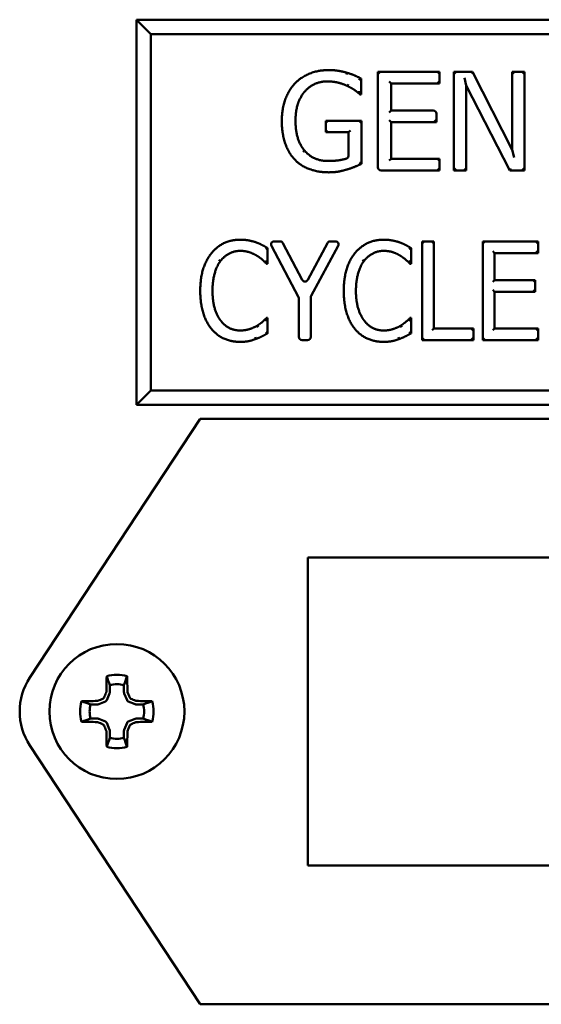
# Model space of a CAD drawing. Header units: inches. Extents: x 0 to 102, y 2 to 64.
# Tile 6 of 13: x 56.587 to 57.434, y 44.41 to 46.008. Entities that reach past the tile are written whole.
import ezdxf

# ---------------------------------------------------------------- set-up
doc = ezdxf.new("R2010")
doc.units = ezdxf.units.IN
doc.header["$LTSCALE"] = 3
doc.header["$MEASUREMENT"] = 0
doc.layers.add('Visible (ANSI)', color=7, linetype='Continuous', lineweight=50)

msp = doc.modelspace()

# ---------------------------------------------------------------- linework, layer by layer
at = {"layer": 'Visible (ANSI)'}
for p, q in [((58.464, 46.0077), (56.7765, 46.0077)), ((56.7999, 45.9843), (56.7765, 46.0077)), ((56.7765, 46.0077), (56.7765, 45.3827)), ((56.7999, 45.9843), (58.4406, 45.9843)), ((56.7999, 45.4062), (56.7999, 45.9843)), ((57.1175, 45.9188), (57.1183, 45.9216)), ((57.141, 45.9123), (57.141, 45.8866)), ((57.1714, 45.9202), (57.1684, 45.9232)), ((57.1684, 45.7682), (57.1684, 45.9232)), ((57.1684, 45.9232), (57.2685, 45.9232)), ((57.2655, 45.9202), (57.2685, 45.9232)), ((57.2685, 45.9232), (57.2685, 45.9043)), ((57.2948, 45.9202), (57.2918, 45.9232)), ((57.2918, 45.7632), (57.2918, 45.9232)), ((57.2918, 45.9232), (57.322, 45.9232)), ((57.3087, 45.9136), (57.3117, 45.9011)), ((57.3202, 45.9202), (57.322, 45.9232)), ((57.322, 45.9232), (57.3865, 45.7965)), ((57.3895, 45.9202), (57.3865, 45.9232)), ((57.3865, 45.7965), (57.3865, 45.9232)), ((57.3865, 45.9232), (57.4063, 45.9232)), ((57.4033, 45.9202), (57.4063, 45.9232)), ((57.4063, 45.9232), (57.4063, 45.7632)), ((57.1867, 45.9073), (57.1897, 45.9043)), ((57.2685, 45.9043), (57.1897, 45.9043)), ((57.1897, 45.9043), (57.1897, 45.8604)), ((57.2655, 45.9073), (57.2685, 45.9043)), ((57.3117, 45.9011), (57.3117, 45.7632)), ((57.3825, 45.7632), (57.3117, 45.9011)), ((57.141, 45.8866), (57.1392, 45.8866)), ((57.1397, 45.8879), (57.141, 45.8866)), ((57.1867, 45.8574), (57.1897, 45.8604)), ((57.1897, 45.8604), (57.2582, 45.8604)), ((57.1867, 45.8445), (57.1897, 45.8415)), ((57.2602, 45.8445), (57.2632, 45.8415)), ((57.2632, 45.8554), (57.2632, 45.8415)), ((57.0866, 45.8407), (57.0836, 45.8437)), ((57.0836, 45.825), (57.0836, 45.8437)), ((57.0836, 45.8437), (57.1417, 45.8437)), ((57.1387, 45.8407), (57.1417, 45.8437)), ((57.1417, 45.8437), (57.1417, 45.7738)), ((57.2632, 45.8415), (57.1897, 45.8415)), ((57.1897, 45.8415), (57.1897, 45.7821)), ((57.0866, 45.828), (57.0836, 45.825)), ((57.1207, 45.825), (57.0836, 45.825)), ((57.1237, 45.828), (57.1207, 45.825)), ((57.1207, 45.7871), (57.1207, 45.825)), ((57.3895, 45.784), (57.3865, 45.7965)), ((57.1867, 45.7791), (57.1897, 45.7821)), ((57.1897, 45.7821), (57.2685, 45.7821)), ((57.2655, 45.7791), (57.2685, 45.7821)), ((57.2685, 45.7821), (57.2685, 45.7632)), ((57.2655, 45.7662), (57.2685, 45.7632)), ((57.2948, 45.7662), (57.2918, 45.7632)), ((57.3087, 45.7662), (57.3117, 45.7632)), ((57.3843, 45.7662), (57.3825, 45.7632)), ((57.4033, 45.7662), (57.4063, 45.7632)), ((57.2685, 45.7632), (57.1734, 45.7632)), ((57.3117, 45.7632), (57.2918, 45.7632)), ((57.4063, 45.7632), (57.3825, 45.7632)), ((56.9893, 45.6373), (56.9893, 45.6116)), ((57.0396, 45.5576), (56.9954, 45.6406)), ((56.9999, 45.648), (57.0098, 45.648)), ((57.0142, 45.6453), (57.0456, 45.5856)), ((57.0544, 45.5856), (57.0863, 45.6453)), ((57.1039, 45.6406), (57.06, 45.5599)), ((57.0907, 45.648), (57.0995, 45.648)), ((57.2222, 45.6373), (57.2222, 45.6116)), ((57.2431, 45.645), (57.2401, 45.648)), ((57.2401, 45.488), (57.2401, 45.648)), ((57.2401, 45.648), (57.2593, 45.648)), ((57.2563, 45.645), (57.2593, 45.648)), ((57.2593, 45.648), (57.2593, 45.5069)), ((57.3415, 45.645), (57.3385, 45.648)), ((57.3385, 45.488), (57.3385, 45.648)), ((57.3385, 45.648), (57.4285, 45.648)), ((57.4255, 45.645), (57.4285, 45.648)), ((57.4285, 45.648), (57.4285, 45.629)), ((57.3547, 45.632), (57.3577, 45.629)), ((57.4285, 45.629), (57.3577, 45.629)), ((57.3577, 45.629), (57.3577, 45.5852)), ((57.4255, 45.632), (57.4285, 45.629)), ((56.9103, 45.618), (56.9127, 45.6162)), ((56.9893, 45.6116), (56.9878, 45.6116)), ((56.9882, 45.6127), (56.9893, 45.6116)), ((57.1432, 45.618), (57.1456, 45.6162)), ((57.2222, 45.6116), (57.2206, 45.6116)), ((57.2211, 45.6127), (57.2222, 45.6116)), ((57.3547, 45.5822), (57.3577, 45.5852)), ((57.3577, 45.5852), (57.4237, 45.5852)), ((57.4207, 45.5822), (57.4237, 45.5852)), ((57.4237, 45.5852), (57.4237, 45.5663)), ((57.0593, 45.5575), (57.0593, 45.493)), ((57.3547, 45.5693), (57.3577, 45.5663)), ((57.4237, 45.5663), (57.3577, 45.5663)), ((57.3577, 45.5663), (57.3577, 45.5069)), ((57.4207, 45.5693), (57.4237, 45.5663)), ((57.0402, 45.493), (57.0402, 45.5553)), ((56.9742, 45.5089), (56.9726, 45.5114)), ((56.9879, 45.5243), (56.9893, 45.5243)), ((56.9883, 45.5233), (56.9893, 45.5243)), ((56.9893, 45.5243), (56.9893, 45.4988)), ((57.207, 45.5089), (57.2055, 45.5114)), ((57.2208, 45.5243), (57.2222, 45.5243)), ((57.2212, 45.5233), (57.2222, 45.5243)), ((57.2222, 45.5243), (57.2222, 45.4988)), ((57.2563, 45.5039), (57.2593, 45.5069)), ((57.2593, 45.5069), (57.3233, 45.5069)), ((57.3203, 45.5039), (57.3233, 45.5069)), ((57.3233, 45.5069), (57.3233, 45.488)), ((57.3547, 45.5039), (57.3577, 45.5069)), ((57.3577, 45.5069), (57.4285, 45.5069)), ((57.4255, 45.5039), (57.4285, 45.5069)), ((57.4285, 45.5069), (57.4285, 45.488)), ((56.9691, 45.4926), (56.9701, 45.4898)), ((57.0543, 45.488), (57.0452, 45.488)), ((57.202, 45.4926), (57.203, 45.4898)), ((57.2431, 45.491), (57.2401, 45.488)), ((57.3233, 45.488), (57.2401, 45.488)), ((57.3203, 45.491), (57.3233, 45.488)), ((57.3415, 45.491), (57.3385, 45.488)), ((57.4285, 45.488), (57.3385, 45.488)), ((57.4255, 45.491), (57.4285, 45.488)), ((56.7999, 45.4062), (56.7765, 45.3827)), ((58.4406, 45.4062), (56.7999, 45.4062)), ((56.7765, 45.3827), (58.464, 45.3827)), ((56.8797, 45.3604), (56.6033, 44.9403)), ((58.3547, 45.3604), (56.8797, 45.3604)), ((57.0547, 44.6354), (57.0547, 45.1354)), ((57.0547, 45.1354), (58.1797, 45.1354)), ((56.7331, 44.9281), (56.7331, 44.9161)), ((56.7562, 44.9161), (56.7562, 44.9281)), ((56.7329, 44.9148), (56.7283, 44.9037)), ((56.7611, 44.9037), (56.7565, 44.9148)), ((56.7139, 44.8969), (56.7019, 44.8969)), ((56.7264, 44.9018), (56.7153, 44.8972)), ((56.7741, 44.8972), (56.763, 44.9018)), ((56.7874, 44.8969), (56.7755, 44.8969)), ((56.7019, 44.8738), (56.7139, 44.8738)), ((56.7153, 44.8736), (56.7264, 44.869)), ((56.763, 44.869), (56.7741, 44.8736)), ((56.7755, 44.8738), (56.7874, 44.8738)), ((56.7283, 44.8671), (56.7329, 44.8559)), ((56.7331, 44.8546), (56.7331, 44.8426)), ((56.7562, 44.8426), (56.7562, 44.8546)), ((56.7565, 44.8559), (56.7611, 44.8671)), ((56.6033, 44.8304), (56.8797, 44.4104)), ((58.1797, 44.6354), (57.0547, 44.6354)), ((56.8797, 44.4104), (58.3547, 44.4104))]:
    msp.add_line(p, q, dxfattribs=at)
msp.add_circle((56.7447, 44.8854), 0.1095, dxfattribs=at)
for centre, radius, start, end in [((57.2582, 45.8554), 0.005, 0, 90), ((57.1734, 45.7682), 0.005, 180, 270), ((56.9999, 45.643), 0.005, 90, 208.0092), ((57.0098, 45.643), 0.005, 27.7715, 90), ((57.0907, 45.643), 0.005, 90, 151.9002), ((57.0995, 45.643), 0.005, 331.407, 90), ((57.05, 45.588), 0.005, 207.7715, 331.9002), ((57.0352, 45.5553), 0.005, 0, 28.0092), ((57.0643, 45.5575), 0.005, 151.407, 180), ((57.0452, 45.493), 0.005, 180, 270), ((57.0543, 45.493), 0.005, 270, 0), ((56.6869, 44.8854), 0.1, 146.6593, 213.3407), ((56.7447, 44.8854), 0.0596, 73.8745, 106.1255), ((56.7447, 44.8854), 0.0443, 74.8789, 105.1211), ((56.725, 44.905), 0.00349, 292.4926, 337.5074), ((56.7643, 44.905), 0.00349, 202.4926, 247.5074), ((56.7447, 44.8854), 0.0596, 163.8745, 196.1255), ((56.7447, 44.8854), 0.0443, 164.8789, 195.1211), ((56.7447, 44.8854), 0.0443, 344.8789, 15.1211), ((56.7447, 44.8854), 0.0596, 343.8745, 16.1255), ((56.725, 44.8657), 0.00349, 22.4926, 67.5074), ((56.7643, 44.8657), 0.00349, 112.4926, 157.5074), ((56.7447, 44.8854), 0.0443, 254.8789, 285.1211), ((56.7447, 44.8854), 0.0596, 253.8745, 286.1255)]:
    msp.add_arc(centre, radius, start, end, dxfattribs=at)
for centre, major_axis, ratio, start_param, end_param in [((56.7421, 44.8854), (0, -0.1699), 0.087156, 4.368543, 4.523609), ((56.7473, 44.8854), (0, 0.1699), 0.087156, 4.901169, 5.056235), ((56.7447, 44.888), (-0.1699, 0), 0.087156, 4.901169, 5.056235), ((56.7128, 44.906), (0.00281, 0.00209), 0.981266, 4.080832, 4.472754), ((56.7397, 44.8975), (-0.1565, -0.0648), 0.087156, 4.789181, 4.839945), ((56.7207, 44.9093), (0.00246, 0.00246), 0.979908, 4.319099, 5.105679), ((56.7325, 44.8904), (-0.0648, -0.1565), 0.087156, 4.584833, 4.635597), ((56.7241, 44.9172), (0.00209, 0.00281), 0.981266, 4.952024, 5.343946), ((56.7296, 44.9161), (0.00345, -0.00069), 0.996045, 6.087593, 6.478778), ((56.7598, 44.9161), (0.00345, 0.00069), 0.996045, 2.946, 3.337185), ((56.7653, 44.9172), (0.00209, -0.00281), 0.981266, 4.080832, 4.472754), ((56.7569, 44.8904), (-0.0648, 0.1565), 0.087156, 4.789181, 4.839945), ((56.7686, 44.9093), (0.00246, -0.00246), 0.979908, 4.319099, 5.105679), ((56.7497, 44.8975), (-0.1565, 0.0648), 0.087156, 4.584833, 4.635597), ((56.7766, 44.906), (-0.00281, 0.00209), 0.981266, 1.810431, 2.202354), ((56.7447, 44.888), (-0.1699, 0), 0.087156, 4.368543, 4.523609), ((56.7139, 44.9004), (-0.00069, 0.00345), 0.996045, 2.946, 3.337185), ((56.7755, 44.9004), (0.00069, 0.00345), 0.996045, 2.946, 3.337185), ((56.7139, 44.8703), (0.00069, 0.00345), 0.996045, 6.087593, 6.478778), ((56.7755, 44.8703), (-0.00069, 0.00345), 0.996045, 6.087593, 6.478778), ((56.7447, 44.8828), (0.1699, 0), 0.087156, 4.368543, 4.523609), ((56.7128, 44.8648), (-0.00281, 0.00209), 0.981266, 4.952024, 5.343946), ((56.7397, 44.8732), (0.1565, -0.0648), 0.087156, 4.584833, 4.635597), ((56.7207, 44.8614), (-0.00246, 0.00246), 0.979908, 4.319099, 5.105679), ((56.7325, 44.8803), (0.0648, -0.1565), 0.087156, 4.789181, 4.839945), ((56.7241, 44.8535), (0.00209, -0.00281), 0.981266, 0.939239, 1.331162), ((56.7296, 44.8546), (0.00345, 0.00069), 0.996045, 6.087593, 6.478778), ((56.7598, 44.8546), (0.00345, -0.00069), 0.996045, 2.946, 3.337185), ((56.7653, 44.8535), (0.00209, 0.00281), 0.981266, 1.810431, 2.202354), ((56.7569, 44.8803), (0.0648, 0.1565), 0.087156, 4.584833, 4.635597), ((56.7686, 44.8614), (-0.00246, -0.00246), 0.979908, 4.319099, 5.105679), ((56.7497, 44.8732), (0.1565, 0.0648), 0.087156, 4.789181, 4.839945), ((56.7766, 44.8648), (0.00281, 0.00209), 0.981266, 0.939239, 1.331162), ((56.7447, 44.8828), (0.1699, 0), 0.087156, 4.901169, 5.056235), ((56.7421, 44.8854), (0, -0.1699), 0.087156, 4.901169, 5.056235), ((56.7473, 44.8854), (0, 0.1699), 0.087156, 4.368543, 4.523609)]:
    msp.add_ellipse(centre, major_axis=major_axis, ratio=ratio, start_param=start_param, end_param=end_param, dxfattribs=at)
for points, degree in [([(57.0334, 45.9041), (57.0431, 45.9146), (57.0717, 45.926), (57.0886, 45.926)], 2), ([(57.0886, 45.926), (57.0968, 45.926), (57.1116, 45.9237), (57.1183, 45.9216)], 2), ([(57.1183, 45.9216), (57.1238, 45.9201), (57.137, 45.9144), (57.141, 45.9123)], 2), ([(57.0124, 45.8433), (57.0124, 45.8626), (57.0233, 45.8932), (57.0334, 45.9041)], 2), ([(57.0862, 45.9076), (57.0631, 45.9076), (57.0346, 45.8729), (57.0346, 45.844)], 2), ([(57.119, 45.9001), (57.1125, 45.9033), (57.0958, 45.9076), (57.0862, 45.9076)], 2), ([(57.1392, 45.8866), (57.1352, 45.8901), (57.1268, 45.8965), (57.119, 45.9001)], 2), ([(57.0333, 45.7809), (57.0232, 45.7916), (57.0124, 45.823), (57.0124, 45.8433)], 2), ([(57.0346, 45.844), (57.0346, 45.8279), (57.0421, 45.8038), (57.0492, 45.7955)], 2), ([(57.0885, 45.7601), (57.0715, 45.7601), (57.0434, 45.7704), (57.0333, 45.7809)], 2), ([(57.0492, 45.7955), (57.0561, 45.7872), (57.0755, 45.7785), (57.0877, 45.7785)], 2), ([(57.1181, 45.7647), (57.1102, 45.7624), (57.0975, 45.7601), (57.0885, 45.7601)], 2), ([(57.1417, 45.7738), (57.1377, 45.772), (57.1239, 45.7664), (57.1181, 45.7647)], 2), ([(56.898, 45.6288), (56.9066, 45.6395), (56.9302, 45.6508), (56.9449, 45.6508)], 2), ([(56.9449, 45.6508), (56.9521, 45.6508), (56.9648, 45.6485), (56.9701, 45.6467)], 2), ([(56.9701, 45.6467), (56.9748, 45.645), (56.9845, 45.6402), (56.9893, 45.6373)], 2), ([(57.1309, 45.6288), (57.1395, 45.6395), (57.1631, 45.6508), (57.1777, 45.6508)], 2), ([(57.1777, 45.6508), (57.185, 45.6508), (57.1977, 45.6485), (57.203, 45.6467)], 2), ([(57.203, 45.6467), (57.2077, 45.645), (57.2174, 45.6402), (57.2222, 45.6373)], 2), ([(56.88, 45.5678), (56.88, 45.5879), (56.8892, 45.6177), (56.898, 45.6288)], 2), ([(56.9446, 45.6327), (56.9354, 45.6327), (56.9189, 45.6242), (56.9127, 45.6162)], 2), ([(56.9716, 45.625), (56.9661, 45.6284), (56.9532, 45.6327), (56.9446, 45.6327)], 2), ([(56.9878, 45.6116), (56.9853, 45.6142), (56.9773, 45.6215), (56.9716, 45.625)], 2), ([(57.1129, 45.5678), (57.1129, 45.5879), (57.1221, 45.6177), (57.1309, 45.6288)], 2), ([(57.1775, 45.6327), (57.1683, 45.6327), (57.1518, 45.6242), (57.1456, 45.6162)], 2), ([(57.2044, 45.625), (57.199, 45.6284), (57.186, 45.6327), (57.1775, 45.6327)], 2), ([(57.2206, 45.6116), (57.2182, 45.6142), (57.2101, 45.6215), (57.2044, 45.625)], 2), ([(56.9127, 45.6162), (56.9066, 45.608), (56.8999, 45.5833), (56.8999, 45.5678)], 2), ([(57.1456, 45.6162), (57.1395, 45.608), (57.1327, 45.5833), (57.1327, 45.5678)], 2), ([(56.8982, 45.5061), (56.8895, 45.5165), (56.88, 45.5476), (56.88, 45.5678)], 2), ([(56.8999, 45.5678), (56.8999, 45.5514), (56.907, 45.5276), (56.9132, 45.5195)], 2), ([(57.131, 45.5061), (57.1224, 45.5165), (57.1129, 45.5476), (57.1129, 45.5678)], 2), ([(57.1327, 45.5678), (57.1327, 45.5514), (57.1399, 45.5276), (57.1461, 45.5195)], 2), ([(56.9132, 45.5195), (56.9192, 45.5116), (56.9355, 45.5035), (56.9446, 45.5035)], 2), ([(56.9446, 45.5035), (56.9529, 45.5035), (56.967, 45.5081), (56.9726, 45.5114)], 2), ([(56.9726, 45.5114), (56.9779, 45.5148), (56.9857, 45.5218), (56.9879, 45.5243)], 2), ([(57.1461, 45.5195), (57.152, 45.5116), (57.1684, 45.5035), (57.1775, 45.5035)], 2), ([(57.1775, 45.5035), (57.1858, 45.5035), (57.1999, 45.5081), (57.2055, 45.5114)], 2), ([(57.2055, 45.5114), (57.2108, 45.5148), (57.2186, 45.5218), (57.2208, 45.5243)], 2), ([(56.9446, 45.4851), (56.9305, 45.4851), (56.9067, 45.4956), (56.8982, 45.5061)], 2), ([(56.9893, 45.4988), (56.9845, 45.4964), (56.9762, 45.4918), (56.9701, 45.4898)], 2), ([(57.1775, 45.4851), (57.1633, 45.4851), (57.1396, 45.4956), (57.131, 45.5061)], 2), ([(57.2222, 45.4988), (57.2174, 45.4964), (57.2091, 45.4918), (57.203, 45.4898)], 2), ([(56.9701, 45.4898), (56.9639, 45.4874), (56.9532, 45.4851), (56.9446, 45.4851)], 2), ([(57.203, 45.4898), (57.1968, 45.4874), (57.186, 45.4851), (57.1775, 45.4851)], 2), ([(56.7331, 44.9281), (56.7315, 44.933), (56.7298, 44.9378), (56.7281, 44.9426)], 3), ([(56.7562, 44.9281), (56.7579, 44.933), (56.7596, 44.9378), (56.7612, 44.9426)], 3), ([(56.7019, 44.8969), (56.6971, 44.8986), (56.6923, 44.9003), (56.6874, 44.9019)], 3), ([(56.7874, 44.8969), (56.7923, 44.8986), (56.7971, 44.9003), (56.802, 44.9019)], 3), ([(56.7019, 44.8738), (56.6971, 44.8722), (56.6923, 44.8705), (56.6874, 44.8688)], 3), ([(56.7874, 44.8738), (56.7923, 44.8722), (56.7971, 44.8705), (56.802, 44.8688)], 3), ([(56.7331, 44.8426), (56.7315, 44.8378), (56.7298, 44.8329), (56.7281, 44.8281)], 3), ([(56.7562, 44.8426), (56.7579, 44.8378), (56.7596, 44.8329), (56.7612, 44.8281)], 3)]:
    msp.add_open_spline(points, degree=degree, dxfattribs=at)
for points, degree, knots in [([(57.138, 45.9104), (57.138, 45.9104), (57.138, 45.9105), (57.1384, 45.9107), (57.1388, 45.9109), (57.1395, 45.9114), (57.1398, 45.9116), (57.1404, 45.9119), (57.1406, 45.912), (57.1409, 45.9122), (57.141, 45.9123), (57.141, 45.9123), (57.141, 45.9123), (57.141, 45.9123)], 3, [-0.01302531, -0.01302531, -0.01302531, -0.01302531, -0.01296027, -0.01296027, -0.00961168, -0.00961168, -0.00624619, -0.00624619, -0.0033799, -0.0033799, -0.00078744, -0.00078744, 0, 0, 0, 0]), ([(57.1203, 45.9028), (57.1203, 45.9028), (57.1203, 45.9028), (57.1202, 45.9027), (57.1202, 45.9026), (57.1201, 45.9025), (57.1201, 45.9024), (57.1199, 45.9021), (57.1199, 45.9019), (57.1196, 45.9014), (57.1195, 45.9011), (57.1192, 45.9006), (57.1191, 45.9004), (57.119, 45.9002), (57.119, 45.9001), (57.119, 45.9001)], 3, [-0.00005556, -0.00005556, -0.00005556, -0.00005556, 0, 0, 0.00065611, 0.00065611, 0.00145637, 0.00145637, 0.00301415, 0.00301415, 0.00599104, 0.00599104, 0.00896765, 0.00896765, 0.01194412, 0.01194412, 0.01194412, 0.01194412]), ([(57.138, 45.8916), (57.138, 45.8915), (57.138, 45.8915), (57.1385, 45.8906), (57.1389, 45.8897), (57.1394, 45.8885), (57.1396, 45.8882), (57.1397, 45.8879)], 3, [-0.00012978, -0.00012978, -0.00012978, -0.00012978, 0, 0, 0.00746157, 0.00746157, 0.01000595, 0.01000595, 0.01000595, 0.01000595]), ([(57.1397, 45.8879), (57.1396, 45.8877), (57.1396, 45.8876), (57.1394, 45.8871), (57.1393, 45.887), (57.1392, 45.8867), (57.1392, 45.8866), (57.1392, 45.8866)], 3, [0.004739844, 0.004739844, 0.004739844, 0.004739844, 0.006655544, 0.006655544, 0.009553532, 0.009553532, 0.012358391, 0.012358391, 0.012358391, 0.012358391]), ([(57.0469, 45.7935), (57.0469, 45.7935), (57.0469, 45.7935), (57.0473, 45.7938), (57.0476, 45.7941), (57.0481, 45.7945), (57.0484, 45.7947), (57.0488, 45.7951), (57.0489, 45.7952), (57.0492, 45.7954), (57.0492, 45.7955), (57.0492, 45.7955)], 3, [-0.00005556, -0.00005556, -0.00005556, -0.00005556, 0, 0, 0.00302189, 0.00302189, 0.00599868, 0.00599868, 0.00897535, 0.00897535, 0.01195195, 0.01195195, 0.01195195, 0.01195195]), ([(57.0877, 45.7785), (57.0967, 45.7785), (57.1122, 45.7807), (57.1172, 45.7824)], 2, [0, 0, 0, 1, 1.734205, 1.734205, 1.734205]), ([(57.1207, 45.7871), (57.1207, 45.7865), (57.1205, 45.7858), (57.12, 45.7846), (57.1197, 45.7841), (57.119, 45.7833), (57.1186, 45.7831), (57.118, 45.7827), (57.1176, 45.7825), (57.1172, 45.7824)], 3, [0, 0, 0, 0, 0.00496118, 0.00496118, 0.00992237, 0.00992237, 0.01294139, 0.01294139, 0.0159604, 0.0159604, 0.0159604, 0.0159604]), ([(57.1387, 45.7758), (57.1387, 45.7758), (57.1387, 45.7758), (57.139, 45.7756), (57.1392, 45.7754), (57.1397, 45.7751), (57.1399, 45.7749), (57.1405, 45.7746), (57.1408, 45.7744), (57.1412, 45.7741), (57.1414, 45.774), (57.1416, 45.7739), (57.1417, 45.7738), (57.1417, 45.7738)], 3, [-0.00006626, -0.00006626, -0.00006626, -0.00006626, 0, 0, 0.00234168, 0.00234168, 0.00463783, 0.00463783, 0.00786298, 0.00786298, 0.01060526, 0.01060526, 0.01314305, 0.01314305, 0.01314305, 0.01314305]), ([(56.9863, 45.6356), (56.9863, 45.6356), (56.9863, 45.6356), (56.9867, 45.6358), (56.9871, 45.636), (56.9878, 45.6364), (56.9881, 45.6366), (56.9887, 45.6369), (56.9889, 45.6371), (56.9892, 45.6372), (56.9893, 45.6373), (56.9893, 45.6373), (56.9893, 45.6373), (56.9893, 45.6373)], 3, [-0.01289265, -0.01289265, -0.01289265, -0.01289265, -0.01282887, -0.01282887, -0.00968634, -0.00968634, -0.00635187, -0.00635187, -0.00346366, -0.00346366, -0.00082858, -0.00082858, 0, 0, 0, 0]), ([(57.2192, 45.6356), (57.2192, 45.6356), (57.2192, 45.6356), (57.2196, 45.6358), (57.2199, 45.636), (57.2206, 45.6364), (57.221, 45.6366), (57.2215, 45.6369), (57.2217, 45.6371), (57.222, 45.6372), (57.2221, 45.6373), (57.2222, 45.6373), (57.2222, 45.6373), (57.2222, 45.6373)], 3, [-0.01289265, -0.01289265, -0.01289265, -0.01289265, -0.01282887, -0.01282887, -0.00968634, -0.00968634, -0.00635187, -0.00635187, -0.00346366, -0.00346366, -0.00082858, -0.00082858, 0, 0, 0, 0]), ([(56.9863, 45.6173), (56.9863, 45.6173), (56.9863, 45.6173), (56.9868, 45.6162), (56.9872, 45.6152), (56.9878, 45.6137), (56.9881, 45.6132), (56.9882, 45.6127)], 3, [-0.00013989, -0.00013989, -0.00013989, -0.00013989, 0, 0, 0.00839099, 0.00839099, 0.0126901, 0.0126901, 0.0126901, 0.0126901]), ([(56.9882, 45.6127), (56.9882, 45.6126), (56.9881, 45.6125), (56.988, 45.6122), (56.9879, 45.612), (56.9878, 45.6117), (56.9878, 45.6116), (56.9878, 45.6116)], 3, [0.005591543, 0.005591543, 0.005591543, 0.005591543, 0.006844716, 0.006844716, 0.009718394, 0.009718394, 0.012474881, 0.012474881, 0.012474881, 0.012474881]), ([(57.2192, 45.6173), (57.2192, 45.6173), (57.2192, 45.6173), (57.2197, 45.6162), (57.2201, 45.6152), (57.2207, 45.6137), (57.2209, 45.6132), (57.2211, 45.6127)], 3, [-0.00013989, -0.00013989, -0.00013989, -0.00013989, 0, 0, 0.00839099, 0.00839099, 0.0126901, 0.0126901, 0.0126901, 0.0126901]), ([(57.2211, 45.6127), (57.2211, 45.6126), (57.221, 45.6125), (57.2209, 45.6122), (57.2208, 45.612), (57.2207, 45.6117), (57.2206, 45.6116), (57.2206, 45.6116)], 3, [0.005591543, 0.005591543, 0.005591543, 0.005591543, 0.006844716, 0.006844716, 0.009718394, 0.009718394, 0.012474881, 0.012474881, 0.012474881, 0.012474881]), ([(56.9883, 45.5233), (56.9881, 45.5228), (56.9879, 45.5222), (56.9873, 45.5206), (56.9868, 45.5195), (56.9863, 45.5184), (56.9863, 45.5184), (56.9863, 45.5184)], 3, [0.00264465, 0.00264465, 0.00264465, 0.00264465, 0.00636506, 0.00636506, 0.01273645, 0.01273645, 0.01283935, 0.01283935, 0.01283935, 0.01283935]), ([(56.9879, 45.5243), (56.9879, 45.5243), (56.9879, 45.5242), (56.988, 45.5239), (56.9881, 45.5237), (56.9883, 45.5234), (56.9883, 45.5233), (56.9883, 45.5233)], 3, [0, 0, 0, 0, 0.00273194, 0.00273194, 0.005731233, 0.005731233, 0.006511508, 0.006511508, 0.006511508, 0.006511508]), ([(57.2212, 45.5233), (57.221, 45.5228), (57.2208, 45.5222), (57.2201, 45.5206), (57.2197, 45.5195), (57.2192, 45.5184), (57.2192, 45.5184), (57.2192, 45.5184)], 3, [0.00264465, 0.00264465, 0.00264465, 0.00264465, 0.00636506, 0.00636506, 0.01273645, 0.01273645, 0.01283935, 0.01283935, 0.01283935, 0.01283935]), ([(57.2208, 45.5243), (57.2208, 45.5243), (57.2208, 45.5242), (57.2209, 45.5239), (57.221, 45.5237), (57.2211, 45.5234), (57.2212, 45.5233), (57.2212, 45.5233)], 3, [0, 0, 0, 0, 0.00273194, 0.00273194, 0.005731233, 0.005731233, 0.006511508, 0.006511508, 0.006511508, 0.006511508]), ([(56.9863, 45.5007), (56.9863, 45.5007), (56.9863, 45.5007), (56.9866, 45.5005), (56.9869, 45.5004), (56.9873, 45.5001), (56.9876, 45.4999), (56.9881, 45.4996), (56.9884, 45.4994), (56.9889, 45.4991), (56.989, 45.499), (56.9893, 45.4989), (56.9893, 45.4988), (56.9893, 45.4988)], 3, [-0.00006499, -0.00006499, -0.00006499, -0.00006499, 0, 0, 0.00224219, 0.00224219, 0.0044484, 0.0044484, 0.00766137, 0.00766137, 0.01042905, 0.01042905, 0.01300416, 0.01300416, 0.01300416, 0.01300416]), ([(57.2192, 45.5007), (57.2192, 45.5007), (57.2192, 45.5007), (57.2195, 45.5005), (57.2197, 45.5004), (57.2202, 45.5001), (57.2204, 45.4999), (57.221, 45.4996), (57.2213, 45.4994), (57.2217, 45.4991), (57.2219, 45.499), (57.2221, 45.4989), (57.2222, 45.4988), (57.2222, 45.4988)], 3, [-0.00006499, -0.00006499, -0.00006499, -0.00006499, 0, 0, 0.00224219, 0.00224219, 0.0044484, 0.0044484, 0.00766137, 0.00766137, 0.01042905, 0.01042905, 0.01300416, 0.01300416, 0.01300416, 0.01300416])]:
    msp.add_open_spline(points, degree=degree, knots=knots, dxfattribs=at)

doc.saveas('drawing.dxf')
